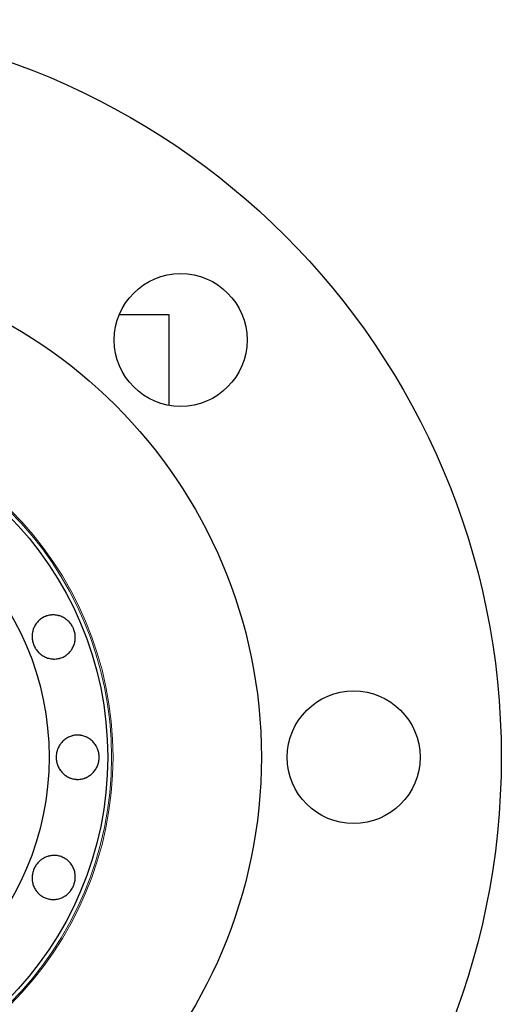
# Model space of a CAD drawing. Header units: inches. Extents: x 0 to 23760, y -13 to 16800.
# Tile 51 of 222: x 6438 to 6503, y 6193 to 6327. Entities that reach past the tile are written whole.
import ezdxf

# ---------------------------------------------------------------- set-up
doc = ezdxf.new("R2010")
doc.units = ezdxf.units.IN
doc.layers.add('254', color=7, linetype='Continuous', true_color=0xffffff)

msp = doc.modelspace()

# ---------------------------------------------------------------- linework, layer by layer
at = {"layer": '254', "color": 2, "linetype": 'Continuous', "lineweight": 25}
for p, q in [((6458.291, 6286.819), (6451.538, 6286.819)), ((6458.291, 6274.525), (6458.291, 6286.819))]:
    msp.add_line(p, q, dxfattribs=at)
for centre, radius in [((6403.291, 6226.819), 100), ((6403.291, 6226.819), 67.5), ((6459.86, 6283.387), 9), ((6403.291, 6226.819), 46.681), ((6403.291, 6226.819), 38.75), ((6483.291, 6226.819), 9)]:
    msp.add_circle(centre, radius, dxfattribs=at)
at = {"layer": '254', "color": 110, "linetype": 'Continuous', "lineweight": 13}
for radius in [47.403, 47.21]:
    msp.add_circle((6403.291, 6226.819), radius, dxfattribs=at)
at = {"layer": '254', "color": 2, "linetype": 'Continuous', "lineweight": 25}
for points, knots in [([(6445.349, 6244.24), (6445.387, 6244.148), (6445.421, 6244.055), (6445.478, 6243.867), (6445.502, 6243.772), (6445.541, 6243.58), (6445.556, 6243.483), (6445.569, 6243.361), (6445.571, 6243.336), (6445.575, 6243.287), (6445.577, 6243.262), (6445.581, 6243.188), (6445.582, 6243.139), (6445.583, 6242.992), (6445.579, 6242.894), (6445.561, 6242.7), (6445.548, 6242.604), (6445.521, 6242.46), (6445.511, 6242.412), (6445.488, 6242.317), (6445.476, 6242.269), (6445.435, 6242.129), (6445.403, 6242.037), (6445.331, 6241.858), (6445.25, 6241.683), (6445.153, 6241.516), (6445.074, 6241.395), (6445.046, 6241.355), (6444.99, 6241.276), (6444.961, 6241.238), (6444.871, 6241.125), (6444.808, 6241.054), (6444.675, 6240.917), (6444.605, 6240.852), (6444.495, 6240.761), (6444.458, 6240.731), (6444.4, 6240.688), (6444.381, 6240.674), (6444.341, 6240.646), (6444.322, 6240.632), (6444.143, 6240.512), (6443.975, 6240.424), (6443.712, 6240.315), (6443.622, 6240.282), (6443.508, 6240.247), (6443.485, 6240.24), (6443.439, 6240.228), (6443.369, 6240.209), (6443.114, 6240.152), (6442.879, 6240.131), (6442.64, 6240.135), (6442.592, 6240.137), (6442.52, 6240.141), (6442.496, 6240.143), (6442.448, 6240.148), (6442.424, 6240.15), (6442.305, 6240.164), (6442.211, 6240.179), (6442.024, 6240.219), (6441.931, 6240.244), (6441.748, 6240.302), (6441.657, 6240.336), (6441.479, 6240.414), (6441.392, 6240.457), (6441.223, 6240.551), (6441.141, 6240.602), (6440.981, 6240.712), (6440.904, 6240.771), (6440.791, 6240.865), (6440.755, 6240.897), (6440.682, 6240.964), (6440.647, 6240.998), (6440.475, 6241.173), (6440.353, 6241.325), (6440.218, 6241.53), (6440.192, 6241.571), (6440.142, 6241.656), (6440.118, 6241.699), (6440.049, 6241.831), (6440.007, 6241.921), (6439.895, 6242.193), (6439.836, 6242.38), (6439.785, 6242.622), (6439.776, 6242.671), (6439.761, 6242.768), (6439.754, 6242.817), (6439.739, 6242.963), (6439.733, 6243.061), (6439.732, 6243.255), (6439.736, 6243.353), (6439.748, 6243.498), (6439.754, 6243.547), (6439.767, 6243.644), (6439.775, 6243.692), (6439.801, 6243.837), (6439.845, 6244.026), (6439.906, 6244.208), (6439.977, 6244.387), (6440.017, 6244.475), (6440.073, 6244.583), (6440.084, 6244.604), (6440.107, 6244.647), (6440.143, 6244.71), (6440.181, 6244.771), (6440.259, 6244.892), (6440.314, 6244.97), (6440.433, 6245.119), (6440.496, 6245.191), (6440.595, 6245.294), (6440.629, 6245.327), (6440.682, 6245.376), (6440.7, 6245.392), (6440.736, 6245.424), (6440.827, 6245.502), (6440.922, 6245.573), (6441.158, 6245.731), (6441.325, 6245.82), (6441.524, 6245.903), (6441.547, 6245.912), (6441.591, 6245.929), (6441.658, 6245.954), (6441.816, 6246.006), (6442.046, 6246.064), (6442.235, 6246.091), (6442.377, 6246.104), (6442.425, 6246.108), (6442.522, 6246.111), (6442.57, 6246.112), (6442.714, 6246.11), (6442.809, 6246.104), (6442.999, 6246.082), (6443.094, 6246.067), (6443.235, 6246.037), (6443.282, 6246.026), (6443.352, 6246.008), (6443.376, 6246.002), (6443.422, 6245.988), (6443.446, 6245.981), (6443.562, 6245.945), (6443.653, 6245.911), (6443.83, 6245.836), (6444.004, 6245.751), (6444.169, 6245.649), (6444.29, 6245.566), (6444.33, 6245.538), (6444.408, 6245.479), (6444.447, 6245.448), (6444.56, 6245.354), (6444.632, 6245.288), (6444.769, 6245.15), (6444.834, 6245.077), (6444.927, 6244.963), (6444.972, 6244.905), (6445.015, 6244.845), (6445.043, 6244.804), (6445.057, 6244.783), (6445.126, 6244.68), (6445.176, 6244.595), (6445.246, 6244.465), (6445.268, 6244.421), (6445.31, 6244.331), (6445.33, 6244.286), (6445.349, 6244.24)], [0, 0, 0, 0, 0.015625, 0.015625, 0.03125, 0.03125, 0.046875, 0.046875, 0.0507812, 0.0507812, 0.0546875, 0.0546875, 0.0625, 0.0625, 0.078125, 0.078125, 0.09375, 0.09375, 0.1015625, 0.1015625, 0.109375, 0.109375, 0.125, 0.125, 0.140625, 0.15625, 0.15625, 0.1640625, 0.1640625, 0.171875, 0.171875, 0.1875, 0.1875, 0.203125, 0.203125, 0.2109375, 0.2109375, 0.2148438, 0.2148438, 0.21875, 0.21875, 0.25, 0.25, 0.265625, 0.265625, 0.2695313, 0.2695313, 0.2734375, 0.28125, 0.3125, 0.3125, 0.3203125, 0.3203125, 0.3242188, 0.3242188, 0.328125, 0.328125, 0.34375, 0.34375, 0.359375, 0.359375, 0.375, 0.375, 0.390625, 0.390625, 0.40625, 0.40625, 0.421875, 0.421875, 0.4296875, 0.4296875, 0.4375, 0.4375, 0.46875, 0.46875, 0.4765625, 0.4765625, 0.484375, 0.484375, 0.5, 0.5, 0.53125, 0.53125, 0.5390625, 0.5390625, 0.546875, 0.546875, 0.5625, 0.5625, 0.578125, 0.578125, 0.5859375, 0.5859375, 0.59375, 0.59375, 0.609375, 0.625, 0.625, 0.640625, 0.640625, 0.6445313, 0.6445313, 0.6484375, 0.65625, 0.65625, 0.671875, 0.671875, 0.6875, 0.6875, 0.6953125, 0.6953125, 0.6992188, 0.6992188, 0.703125, 0.71875, 0.71875, 0.75, 0.75, 0.7539063, 0.7539063, 0.7578125, 0.765625, 0.78125, 0.796875, 0.796875, 0.8046875, 0.8046875, 0.8125, 0.8125, 0.828125, 0.828125, 0.84375, 0.84375, 0.8515625, 0.8515625, 0.8554688, 0.8554688, 0.859375, 0.859375, 0.875, 0.875, 0.890625, 0.90625, 0.90625, 0.9140625, 0.9140625, 0.921875, 0.921875, 0.9375, 0.9375, 0.953125, 0.953125, 0.9609375, 0.9648438, 0.9648438, 0.96875, 0.96875, 0.984375, 0.984375, 0.9921875, 0.9921875, 1, 1, 1, 1]), ([(6442.992, 6226.819), (6442.992, 6227.018), (6443.009, 6227.213), (6443.064, 6227.502), (6443.087, 6227.597), (6443.121, 6227.715), (6443.129, 6227.739), (6443.144, 6227.786), (6443.152, 6227.81), (6443.176, 6227.88), (6443.194, 6227.926), (6443.249, 6228.062), (6443.29, 6228.15), (6443.38, 6228.323), (6443.429, 6228.407), (6443.508, 6228.529), (6443.536, 6228.569), (6443.593, 6228.649), (6443.622, 6228.688), (6443.713, 6228.803), (6443.777, 6228.876), (6443.911, 6229.014), (6444.051, 6229.144), (6444.204, 6229.261), (6444.323, 6229.343), (6444.364, 6229.37), (6444.445, 6229.42), (6444.487, 6229.445), (6444.612, 6229.514), (6444.698, 6229.556), (6444.872, 6229.632), (6444.961, 6229.665), (6445.098, 6229.707), (6445.144, 6229.72), (6445.213, 6229.738), (6445.237, 6229.744), (6445.283, 6229.754), (6445.307, 6229.759), (6445.518, 6229.802), (6445.707, 6229.819), (6445.991, 6229.819), (6446.087, 6229.814), (6446.206, 6229.803), (6446.23, 6229.8), (6446.277, 6229.794), (6446.348, 6229.784), (6446.606, 6229.739), (6446.833, 6229.668), (6447.053, 6229.573), (6447.096, 6229.553), (6447.161, 6229.521), (6447.183, 6229.51), (6447.226, 6229.488), (6447.247, 6229.477), (6447.353, 6229.418), (6447.434, 6229.368), (6447.592, 6229.259), (6447.669, 6229.201), (6447.817, 6229.077), (6447.888, 6229.011), (6448.025, 6228.871), (6448.089, 6228.798), (6448.21, 6228.646), (6448.267, 6228.568), (6448.373, 6228.405), (6448.422, 6228.321), (6448.49, 6228.191), (6448.512, 6228.147), (6448.554, 6228.057), (6448.573, 6228.012), (6448.629, 6227.875), (6448.661, 6227.783), (6448.716, 6227.596), (6448.739, 6227.501), (6448.767, 6227.356), (6448.776, 6227.308), (6448.786, 6227.235), (6448.79, 6227.21), (6448.795, 6227.161), (6448.798, 6227.136), (6448.81, 6227.013), (6448.815, 6226.914), (6448.815, 6226.718), (6448.81, 6226.62), (6448.791, 6226.425), (6448.777, 6226.328), (6448.753, 6226.207), (6448.748, 6226.183), (6448.737, 6226.134), (6448.732, 6226.11), (6448.714, 6226.038), (6448.675, 6225.896), (6448.627, 6225.757), (6448.553, 6225.577), (6448.512, 6225.489), (6448.444, 6225.359), (6448.42, 6225.316), (6448.371, 6225.231), (6448.345, 6225.19), (6448.264, 6225.067), (6448.15, 6224.909), (6448.022, 6224.764), (6447.887, 6224.626), (6447.816, 6224.56), (6447.723, 6224.482), (6447.704, 6224.467), (6447.666, 6224.437), (6447.609, 6224.392), (6447.55, 6224.35), (6447.431, 6224.268), (6447.35, 6224.218), (6447.182, 6224.125), (6447.097, 6224.083), (6446.964, 6224.026), (6446.92, 6224.008), (6446.852, 6223.983), (6446.829, 6223.975), (6446.784, 6223.96), (6446.67, 6223.923), (6446.555, 6223.893), (6446.276, 6223.837), (6446.087, 6223.819), (6445.871, 6223.819), (6445.848, 6223.819), (6445.8, 6223.82), (6445.728, 6223.823), (6445.562, 6223.835), (6445.328, 6223.869), (6445.144, 6223.916), (6445.008, 6223.959), (6444.962, 6223.974), (6444.872, 6224.007), (6444.828, 6224.025), (6444.696, 6224.082), (6444.61, 6224.124), (6444.444, 6224.217), (6444.363, 6224.267), (6444.245, 6224.349), (6444.206, 6224.377), (6444.148, 6224.421), (6444.129, 6224.436), (6444.092, 6224.466), (6444.073, 6224.481), (6443.98, 6224.559), (6443.91, 6224.625), (6443.776, 6224.763), (6443.649, 6224.908), (6443.536, 6225.066), (6443.47, 6225.168), (6443.457, 6225.188), (6443.431, 6225.23), (6443.419, 6225.251), (6443.381, 6225.315), (6443.358, 6225.358), (6443.29, 6225.487), (6443.249, 6225.576), (6443.176, 6225.756), (6443.143, 6225.848), (6443.102, 6225.989), (6443.083, 6226.06), (6443.066, 6226.132), (6443.056, 6226.18), (6443.051, 6226.205), (6443.028, 6226.326), (6443.014, 6226.424), (6443.001, 6226.572), (6442.997, 6226.621), (6442.993, 6226.72), (6442.992, 6226.769), (6442.992, 6226.819)], [0, 0, 0, 0, 0.03125, 0.03125, 0.046875, 0.046875, 0.0507812, 0.0507812, 0.0546875, 0.0546875, 0.0625, 0.0625, 0.078125, 0.078125, 0.09375, 0.09375, 0.1015625, 0.1015625, 0.109375, 0.109375, 0.125, 0.125, 0.140625, 0.15625, 0.15625, 0.1640625, 0.1640625, 0.171875, 0.171875, 0.1875, 0.1875, 0.203125, 0.203125, 0.2109375, 0.2109375, 0.2148438, 0.2148438, 0.21875, 0.21875, 0.25, 0.25, 0.265625, 0.265625, 0.2695313, 0.2695313, 0.2734375, 0.28125, 0.3125, 0.3125, 0.3203125, 0.3203125, 0.3242187, 0.3242187, 0.328125, 0.328125, 0.34375, 0.34375, 0.359375, 0.359375, 0.375, 0.375, 0.390625, 0.390625, 0.40625, 0.40625, 0.421875, 0.421875, 0.4296875, 0.4296875, 0.4375, 0.4375, 0.453125, 0.453125, 0.46875, 0.46875, 0.4765625, 0.4765625, 0.4804687, 0.4804687, 0.484375, 0.484375, 0.5, 0.5, 0.515625, 0.515625, 0.53125, 0.53125, 0.5351562, 0.5351562, 0.5390625, 0.5390625, 0.546875, 0.5625, 0.5625, 0.578125, 0.578125, 0.5859375, 0.5859375, 0.59375, 0.59375, 0.609375, 0.625, 0.625, 0.640625, 0.640625, 0.6445312, 0.6445312, 0.6484375, 0.65625, 0.65625, 0.671875, 0.671875, 0.6875, 0.6875, 0.6953125, 0.6953125, 0.6992187, 0.6992187, 0.703125, 0.71875, 0.71875, 0.75, 0.75, 0.7539062, 0.7539062, 0.7578125, 0.765625, 0.78125, 0.796875, 0.796875, 0.8046875, 0.8046875, 0.8125, 0.8125, 0.828125, 0.828125, 0.84375, 0.84375, 0.8515625, 0.8515625, 0.8554687, 0.8554687, 0.859375, 0.859375, 0.875, 0.875, 0.890625, 0.90625, 0.90625, 0.9101563, 0.9101563, 0.9140625, 0.9140625, 0.921875, 0.921875, 0.9375, 0.9375, 0.953125, 0.953125, 0.9609375, 0.9648437, 0.9648437, 0.96875, 0.96875, 0.984375, 0.984375, 0.9921875, 0.9921875, 1, 1, 1, 1]), ([(6445.349, 6209.398), (6445.311, 6209.306), (6445.269, 6209.217), (6445.177, 6209.043), (6445.127, 6208.959), (6445.018, 6208.796), (6444.96, 6208.717), (6444.883, 6208.621), (6444.867, 6208.602), (6444.835, 6208.564), (6444.819, 6208.546), (6444.769, 6208.49), (6444.736, 6208.454), (6444.632, 6208.35), (6444.56, 6208.284), (6444.41, 6208.159), (6444.333, 6208.101), (6444.212, 6208.018), (6444.171, 6207.991), (6444.088, 6207.94), (6444.045, 6207.915), (6443.917, 6207.845), (6443.83, 6207.802), (6443.652, 6207.726), (6443.471, 6207.66), (6443.285, 6207.611), (6443.143, 6207.581), (6443.095, 6207.572), (6443, 6207.557), (6442.952, 6207.55), (6442.809, 6207.534), (6442.714, 6207.528), (6442.523, 6207.525), (6442.428, 6207.529), (6442.285, 6207.542), (6442.238, 6207.547), (6442.166, 6207.557), (6442.143, 6207.561), (6442.095, 6207.569), (6442.072, 6207.574), (6441.86, 6207.615), (6441.679, 6207.671), (6441.416, 6207.78), (6441.33, 6207.82), (6441.224, 6207.877), (6441.203, 6207.888), (6441.161, 6207.912), (6441.099, 6207.948), (6440.879, 6208.088), (6440.697, 6208.24), (6440.531, 6208.411), (6440.498, 6208.446), (6440.451, 6208.5), (6440.435, 6208.518), (6440.404, 6208.555), (6440.389, 6208.574), (6440.314, 6208.668), (6440.259, 6208.746), (6440.155, 6208.907), (6440.107, 6208.989), (6440.018, 6209.16), (6439.978, 6209.248), (6439.907, 6209.429), (6439.876, 6209.521), (6439.823, 6209.707), (6439.801, 6209.801), (6439.766, 6209.992), (6439.753, 6210.088), (6439.74, 6210.234), (6439.737, 6210.283), (6439.733, 6210.382), (6439.732, 6210.431), (6439.734, 6210.676), (6439.755, 6210.87), (6439.805, 6211.11), (6439.816, 6211.157), (6439.841, 6211.253), (6439.854, 6211.3), (6439.898, 6211.442), (6439.932, 6211.535), (6440.045, 6211.808), (6440.135, 6211.982), (6440.271, 6212.188), (6440.299, 6212.229), (6440.357, 6212.309), (6440.447, 6212.426), (6440.544, 6212.535), (6440.681, 6212.674), (6440.752, 6212.74), (6440.864, 6212.834), (6440.902, 6212.864), (6440.98, 6212.924), (6441.02, 6212.953), (6441.141, 6213.036), (6441.306, 6213.139), (6441.478, 6213.224), (6441.655, 6213.301), (6441.745, 6213.335), (6441.86, 6213.371), (6441.884, 6213.378), (6441.93, 6213.392), (6442, 6213.411), (6442.07, 6213.428), (6442.211, 6213.458), (6442.305, 6213.474), (6442.494, 6213.496), (6442.589, 6213.502), (6442.733, 6213.505), (6442.781, 6213.504), (6442.853, 6213.501), (6442.877, 6213.5), (6442.925, 6213.497), (6443.044, 6213.488), (6443.162, 6213.471), (6443.44, 6213.416), (6443.621, 6213.361), (6443.82, 6213.278), (6443.843, 6213.269), (6443.886, 6213.25), (6443.951, 6213.22), (6444.1, 6213.145), (6444.304, 6213.024), (6444.456, 6212.91), (6444.566, 6212.818), (6444.602, 6212.786), (6444.673, 6212.721), (6444.708, 6212.687), (6444.808, 6212.584), (6444.871, 6212.512), (6444.991, 6212.362), (6445.047, 6212.285), (6445.125, 6212.164), (6445.151, 6212.123), (6445.187, 6212.06), (6445.199, 6212.039), (6445.223, 6211.997), (6445.235, 6211.975), (6445.291, 6211.868), (6445.331, 6211.78), (6445.403, 6211.6), (6445.466, 6211.418), (6445.511, 6211.229), (6445.538, 6211.085), (6445.546, 6211.037), (6445.56, 6210.939), (6445.565, 6210.89), (6445.579, 6210.744), (6445.583, 6210.647), (6445.582, 6210.452), (6445.577, 6210.354), (6445.562, 6210.208), (6445.552, 6210.135), (6445.54, 6210.062), (6445.532, 6210.013), (6445.527, 6209.989), (6445.502, 6209.868), (6445.478, 6209.772), (6445.435, 6209.63), (6445.42, 6209.583), (6445.386, 6209.49), (6445.368, 6209.444), (6445.349, 6209.398)], [0, 0, 0, 0, 0.015625, 0.015625, 0.03125, 0.03125, 0.046875, 0.046875, 0.0507812, 0.0507812, 0.0546875, 0.0546875, 0.0625, 0.0625, 0.078125, 0.078125, 0.09375, 0.09375, 0.1015625, 0.1015625, 0.109375, 0.109375, 0.125, 0.125, 0.140625, 0.15625, 0.15625, 0.1640625, 0.1640625, 0.171875, 0.171875, 0.1875, 0.1875, 0.203125, 0.203125, 0.2109375, 0.2109375, 0.2148437, 0.2148437, 0.21875, 0.21875, 0.25, 0.25, 0.265625, 0.265625, 0.2695312, 0.2695312, 0.2734375, 0.28125, 0.3125, 0.3125, 0.3203125, 0.3203125, 0.3242187, 0.3242187, 0.328125, 0.328125, 0.34375, 0.34375, 0.359375, 0.359375, 0.375, 0.375, 0.390625, 0.390625, 0.40625, 0.40625, 0.421875, 0.421875, 0.4296875, 0.4296875, 0.4375, 0.4375, 0.46875, 0.46875, 0.4765625, 0.4765625, 0.484375, 0.484375, 0.5, 0.5, 0.53125, 0.53125, 0.5390625, 0.5390625, 0.546875, 0.5625, 0.5625, 0.578125, 0.578125, 0.5859375, 0.5859375, 0.59375, 0.59375, 0.609375, 0.625, 0.625, 0.640625, 0.640625, 0.6445313, 0.6445313, 0.6484375, 0.65625, 0.65625, 0.671875, 0.671875, 0.6875, 0.6875, 0.6953125, 0.6953125, 0.6992188, 0.6992188, 0.703125, 0.71875, 0.71875, 0.75, 0.75, 0.7539063, 0.7539063, 0.7578125, 0.765625, 0.78125, 0.796875, 0.796875, 0.8046875, 0.8046875, 0.8125, 0.8125, 0.828125, 0.828125, 0.84375, 0.84375, 0.8515625, 0.8515625, 0.8554688, 0.8554688, 0.859375, 0.859375, 0.875, 0.875, 0.890625, 0.90625, 0.90625, 0.9140625, 0.9140625, 0.921875, 0.921875, 0.9375, 0.9375, 0.953125, 0.953125, 0.9609375, 0.9648438, 0.9648438, 0.96875, 0.96875, 0.984375, 0.984375, 0.9921875, 0.9921875, 1, 1, 1, 1])]:
    msp.add_open_spline(points, degree=3, knots=knots, dxfattribs=at)

doc.saveas('drawing.dxf')
